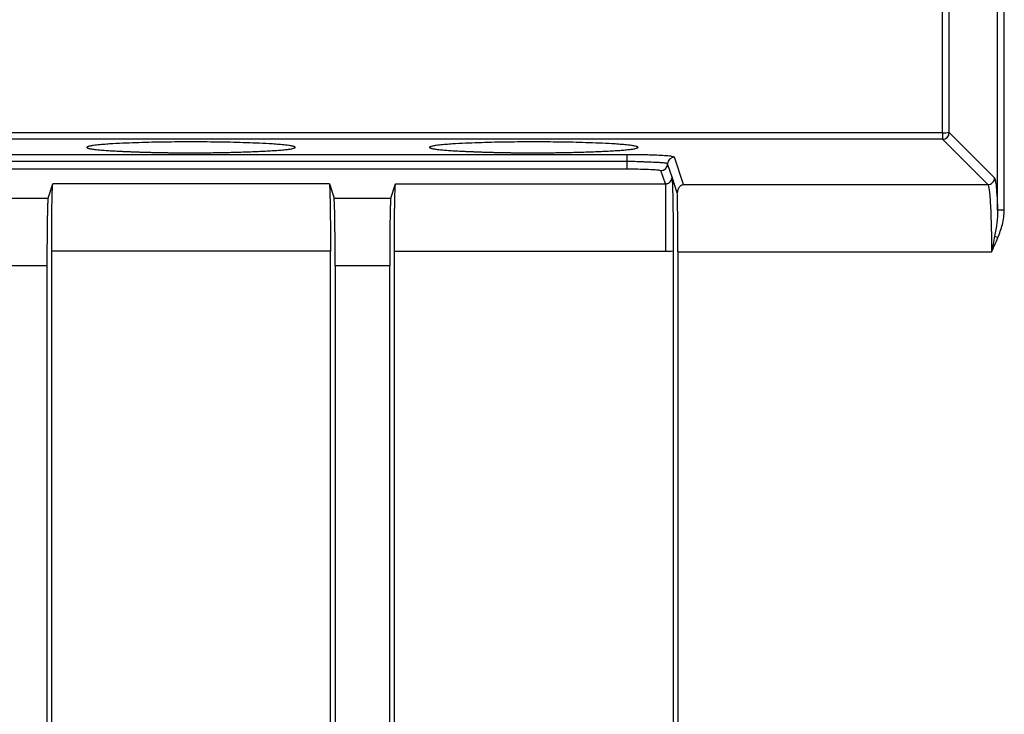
# Model space of a CAD drawing. Header units: inches. Extents: x -16 to 112, y -185 to -38.
# Tile 10 of 21: x 74 to 97, y -87 to -70. Entities that reach past the tile are written whole.
import ezdxf

# ---------------------------------------------------------------- set-up
doc = ezdxf.new("R2010")
doc.units = ezdxf.units.IN
doc.header["$MEASUREMENT"] = 0

# ---------------------------------------------------------------- blocks, each defined once
blk = doc.blocks.new('block 302')
at = {"color": 7, "lineweight": 25}
blk.add_open_spline([(96.967, -74.217), (96.978, -74.227), (96.99, -74.276), (97, -74.361), (97.011, -74.445), (97.02, -74.565), (97.029, -74.712), (97.037, -74.858), (97.043, -75.032), (97.047, -75.22), (97.052, -75.409), (97.054, -75.612), (97.054, -75.814)], degree=3, knots=[0, 0, 0, 0, 1, 1, 1, 2, 2, 2, 3, 3, 3, 4, 4, 4, 4], dxfattribs=at)
blk = doc.blocks.new('block 303')
at = {"color": 7, "lineweight": 25}
blk.add_open_spline([(96.967, -74.217), (97.008, -74.216), (97.05, -74.199), (97.079, -74.169), (97.109, -74.14), (97.126, -74.098), (97.126, -74.057)], degree=3, knots=[0, 0, 0, 0, 1, 1, 1, 2, 2, 2, 2], dxfattribs=at)
blk = doc.blocks.new('block 304')
at = {"color": 7, "lineweight": 25}
blk.add_open_spline([(97.126, -74.057), (97.132, -74.062), (97.138, -74.077), (97.143, -74.105), (97.149, -74.133), (97.156, -74.174), (97.162, -74.232), (97.174, -74.349), (97.188, -74.534), (97.198, -74.827)], degree=3, knots=[0, 0, 0, 0, 1, 1, 1, 2, 2, 2, 3, 3, 3, 3], dxfattribs=at)
blk = doc.blocks.new('block 305')
at = {"color": 7, "lineweight": 25}
blk.add_open_spline([(97.198, -74.827), (97.201, -75.019), (97.168, -75.228), (97.129, -75.443)], degree=3, dxfattribs=at)
blk = doc.blocks.new('block 306')
at = {"color": 7, "lineweight": 25}
blk.add_open_spline([(97.129, -75.443), (97.106, -75.565), (97.081, -75.69), (97.054, -75.814)], degree=3, dxfattribs=at)
blk = doc.blocks.new('block 339')
at = {"color": 7, "lineweight": 25}
blk.add_lwpolyline([(73.361, -76.135), (74.654, -76.135)], dxfattribs=at)
blk = doc.blocks.new('block 340')
at = {"color": 7, "lineweight": 25}
blk.add_lwpolyline([(74.654, -76.135), (74.654, -101.99)], dxfattribs=at)
blk = doc.blocks.new('block 342')
at = {"color": 7, "lineweight": 25}
blk.add_lwpolyline([(81.489, -76.135), (81.489, -100.956)], dxfattribs=at)
blk = doc.blocks.new('block 343')
at = {"color": 7, "lineweight": 25}
blk.add_lwpolyline([(81.489, -76.135), (82.782, -76.135)], dxfattribs=at)
blk = doc.blocks.new('block 344')
at = {"color": 7, "lineweight": 25}
blk.add_lwpolyline([(82.782, -101.99), (82.782, -76.135)], dxfattribs=at)
blk = doc.blocks.new('block 346')
at = {"color": 7, "lineweight": 25}
blk.add_lwpolyline([(89.617, -75.814), (89.617, -99.07)], dxfattribs=at)
blk = doc.blocks.new('block 347')
at = {"color": 7, "lineweight": 25}
blk.add_lwpolyline([(89.617, -75.814), (97.054, -75.814)], dxfattribs=at)
blk = doc.blocks.new('block 348')
at = {"color": 7, "lineweight": 25}
blk.add_open_spline([(97.054, -75.814), (97.107, -75.703), (97.159, -75.59), (97.206, -75.474)], degree=3, dxfattribs=at)
blk = doc.blocks.new('block 349')
at = {"color": 7, "lineweight": 25}
blk.add_open_spline([(97.206, -75.474), (97.245, -75.378), (97.282, -75.275), (97.311, -75.164), (97.325, -75.109), (97.337, -75.051), (97.345, -74.994), (97.353, -74.936), (97.358, -74.881), (97.358, -74.827)], degree=3, knots=[0, 0, 0, 0, 1, 1, 1, 2, 2, 2, 3, 3, 3, 3], dxfattribs=at)
blk = doc.blocks.new('block 350')
at = {"color": 7, "lineweight": 25}
blk.add_lwpolyline([(97.358, -74.827), (97.358, -62.476)], dxfattribs=at)
blk = doc.blocks.new('block 377')
at = {"color": 7, "lineweight": 25}
blk.add_open_spline([(80.543, -73.334), (80.542, -73.332), (80.542, -73.332), (80.542, -73.332), (80.542, -73.331), (80.542, -73.33), (80.541, -73.33), (80.539, -73.327), (80.539, -73.326), (80.538, -73.326), (80.536, -73.324), (80.535, -73.323), (80.533, -73.323), (80.53, -73.321), (80.527, -73.319), (80.523, -73.318), (80.517, -73.315), (80.511, -73.313), (80.504, -73.311), (80.491, -73.307), (80.478, -73.304), (80.465, -73.302), (80.44, -73.296), (80.414, -73.293), (80.388, -73.289), (80.337, -73.282), (80.285, -73.276), (80.234, -73.271), (80.182, -73.267), (80.131, -73.262), (80.079, -73.259), (80.028, -73.255), (79.976, -73.251), (79.925, -73.248), (79.822, -73.242), (79.719, -73.237), (79.616, -73.233), (79.513, -73.229), (79.41, -73.225), (79.307, -73.222), (79.101, -73.216), (78.895, -73.211), (78.689, -73.209), (78.483, -73.206), (78.277, -73.204), (78.072, -73.204), (77.866, -73.204), (77.66, -73.206), (77.454, -73.209), (77.248, -73.211), (77.042, -73.216), (76.836, -73.222), (76.733, -73.225), (76.63, -73.229), (76.527, -73.233), (76.424, -73.237), (76.321, -73.242), (76.218, -73.248), (76.167, -73.251), (76.115, -73.255), (76.064, -73.259), (76.012, -73.262), (75.961, -73.267), (75.909, -73.271), (75.858, -73.276), (75.806, -73.282), (75.755, -73.289), (75.729, -73.293), (75.703, -73.296), (75.678, -73.302), (75.665, -73.304), (75.652, -73.307), (75.639, -73.311), (75.633, -73.313), (75.626, -73.315), (75.62, -73.318), (75.616, -73.319), (75.613, -73.321), (75.61, -73.323), (75.608, -73.323), (75.607, -73.324), (75.605, -73.326), (75.604, -73.326), (75.603, -73.327), (75.603, -73.328), (75.601, -73.33), (75.601, -73.331), (75.601, -73.331), (75.601, -73.333), (75.6, -73.333), (75.6, -73.333)], degree=3, knots=[0, 0, 0, 0, 1, 1, 1, 2, 2, 2, 3, 3, 3, 4, 4, 4, 5, 5, 5, 6, 6, 6, 7, 7, 7, 8, 8, 8, 9, 9, 9, 10, 10, 10, 11, 11, 11, 12, 12, 12, 13, 13, 13, 14, 14, 14, 15, 15, 15, 16, 16, 16, 17, 17, 17, 18, 18, 18, 19, 19, 19, 20, 20, 20, 21, 21, 21, 22, 22, 22, 23, 23, 23, 24, 24, 24, 25, 25, 25, 26, 26, 26, 27, 27, 27, 28, 28, 28, 29, 29, 29, 30, 30, 30, 30], dxfattribs=at)
blk = doc.blocks.new('block 378')
at = {"color": 7, "lineweight": 25}
blk.add_open_spline([(75.6, -73.334), (75.601, -73.336), (75.602, -73.339), (75.604, -73.341), (75.607, -73.344), (75.611, -73.346), (75.616, -73.348), (75.621, -73.351), (75.627, -73.353), (75.635, -73.355), (75.642, -73.357), (75.651, -73.36), (75.661, -73.362), (75.671, -73.364), (75.682, -73.366), (75.694, -73.368), (75.706, -73.37), (75.719, -73.372), (75.733, -73.374), (75.747, -73.376), (75.762, -73.378), (75.779, -73.381), (75.795, -73.383), (75.812, -73.384), (75.83, -73.386), (75.847, -73.388), (75.866, -73.39), (75.886, -73.392), (75.905, -73.394), (75.926, -73.396), (75.947, -73.397), (75.968, -73.399), (75.99, -73.401), (76.012, -73.403), (76.035, -73.404), (76.058, -73.406), (76.082, -73.407), (76.106, -73.409), (76.13, -73.411), (76.155, -73.412), (76.18, -73.414), (76.206, -73.415), (76.232, -73.417), (76.258, -73.418), (76.284, -73.42), (76.311, -73.421), (76.338, -73.423), (76.366, -73.424), (76.394, -73.425), (76.421, -73.427), (76.449, -73.428), (76.478, -73.429), (76.506, -73.43), (76.535, -73.432), (76.564, -73.433), (76.593, -73.434), (76.623, -73.435), (76.653, -73.436), (76.682, -73.437), (76.712, -73.438), (76.742, -73.44), (76.772, -73.441), (76.802, -73.442), (76.832, -73.443), (76.862, -73.444), (76.893, -73.445), (76.923, -73.446), (76.953, -73.446), (76.984, -73.447), (77.015, -73.448), (77.045, -73.449), (77.076, -73.45), (77.107, -73.451), (77.137, -73.452), (77.167, -73.452), (77.198, -73.453), (77.229, -73.454), (77.259, -73.454), (77.29, -73.455), (77.32, -73.456), (77.35, -73.456), (77.381, -73.457), (77.411, -73.457), (77.441, -73.458), (77.471, -73.458), (77.501, -73.459), (77.531, -73.459), (77.561, -73.46), (77.59, -73.46), (77.619, -73.46), (77.649, -73.461), (77.678, -73.461), (77.707, -73.461), (77.736, -73.462), (77.765, -73.462), (77.794, -73.462), (77.822, -73.463), (77.851, -73.463), (77.879, -73.463), (77.907, -73.463), (77.935, -73.463), (77.962, -73.463), (77.99, -73.463), (78.017, -73.464), (78.044, -73.464), (78.072, -73.464), (78.128, -73.464), (78.185, -73.463), (78.241, -73.463), (78.3, -73.463), (78.358, -73.462), (78.417, -73.461), (78.478, -73.461), (78.538, -73.46), (78.598, -73.459), (78.66, -73.458), (78.722, -73.457), (78.783, -73.456), (78.847, -73.455), (78.91, -73.454), (78.972, -73.452), (79.036, -73.451), (79.099, -73.449), (79.16, -73.447), (79.224, -73.446), (79.287, -73.444), (79.348, -73.442), (79.411, -73.439), (79.472, -73.437), (79.532, -73.435), (79.593, -73.432), (79.653, -73.43), (79.71, -73.427), (79.769, -73.424), (79.825, -73.422), (79.879, -73.419), (79.934, -73.416), (79.986, -73.413), (80.035, -73.409), (80.086, -73.406), (80.133, -73.402), (80.177, -73.399), (80.222, -73.395), (80.263, -73.392), (80.301, -73.388), (80.339, -73.384), (80.373, -73.38), (80.402, -73.376), (80.432, -73.371), (80.457, -73.367), (80.478, -73.363), (80.5, -73.358), (80.516, -73.353), (80.526, -73.348), (80.536, -73.344), (80.539, -73.339), (80.543, -73.334)], degree=3, knots=[0, 0, 0, 0, 1, 1, 1, 2, 2, 2, 3, 3, 3, 4, 4, 4, 5, 5, 5, 6, 6, 6, 7, 7, 7, 8, 8, 8, 9, 9, 9, 10, 10, 10, 11, 11, 11, 12, 12, 12, 13, 13, 13, 14, 14, 14, 15, 15, 15, 16, 16, 16, 17, 17, 17, 18, 18, 18, 19, 19, 19, 20, 20, 20, 21, 21, 21, 22, 22, 22, 23, 23, 23, 24, 24, 24, 25, 25, 25, 26, 26, 26, 27, 27, 27, 28, 28, 28, 29, 29, 29, 30, 30, 30, 31, 31, 31, 32, 32, 32, 33, 33, 33, 34, 34, 34, 35, 35, 35, 36, 36, 36, 37, 37, 37, 38, 38, 38, 39, 39, 39, 40, 40, 40, 41, 41, 41, 42, 42, 42, 43, 43, 43, 44, 44, 44, 45, 45, 45, 46, 46, 46, 47, 47, 47, 48, 48, 48, 49, 49, 49, 50, 50, 50, 51, 51, 51, 52, 52, 52, 52], dxfattribs=at)
blk = doc.blocks.new('block 379')
at = {"color": 7, "lineweight": 25}
blk.add_open_spline([(88.671, -73.334), (88.67, -73.332), (88.67, -73.332), (88.67, -73.332), (88.67, -73.331), (88.67, -73.33), (88.669, -73.33), (88.667, -73.327), (88.667, -73.326), (88.666, -73.326), (88.664, -73.324), (88.663, -73.323), (88.661, -73.323), (88.658, -73.321), (88.655, -73.319), (88.651, -73.318), (88.645, -73.315), (88.639, -73.313), (88.632, -73.311), (88.619, -73.307), (88.606, -73.304), (88.593, -73.302), (88.568, -73.296), (88.542, -73.293), (88.516, -73.289), (88.465, -73.282), (88.413, -73.276), (88.362, -73.271), (88.31, -73.267), (88.259, -73.262), (88.207, -73.259), (88.156, -73.255), (88.104, -73.251), (88.053, -73.248), (87.95, -73.242), (87.847, -73.237), (87.744, -73.233), (87.641, -73.229), (87.538, -73.225), (87.435, -73.222), (87.229, -73.216), (87.023, -73.211), (86.817, -73.209), (86.611, -73.206), (86.405, -73.204), (86.2, -73.204), (85.994, -73.204), (85.788, -73.206), (85.582, -73.209), (85.376, -73.211), (85.17, -73.216), (84.964, -73.222), (84.861, -73.225), (84.758, -73.229), (84.655, -73.233), (84.552, -73.237), (84.449, -73.242), (84.346, -73.248), (84.295, -73.251), (84.243, -73.255), (84.192, -73.259), (84.14, -73.262), (84.089, -73.267), (84.037, -73.271), (83.986, -73.276), (83.934, -73.282), (83.883, -73.289), (83.857, -73.293), (83.831, -73.296), (83.806, -73.302), (83.793, -73.304), (83.78, -73.307), (83.767, -73.311), (83.76, -73.313), (83.754, -73.315), (83.748, -73.318), (83.744, -73.319), (83.741, -73.321), (83.738, -73.323), (83.736, -73.323), (83.735, -73.324), (83.733, -73.326), (83.732, -73.326), (83.731, -73.327), (83.731, -73.328), (83.729, -73.33), (83.729, -73.331), (83.729, -73.331), (83.728, -73.333), (83.728, -73.333), (83.728, -73.333)], degree=3, knots=[0, 0, 0, 0, 1, 1, 1, 2, 2, 2, 3, 3, 3, 4, 4, 4, 5, 5, 5, 6, 6, 6, 7, 7, 7, 8, 8, 8, 9, 9, 9, 10, 10, 10, 11, 11, 11, 12, 12, 12, 13, 13, 13, 14, 14, 14, 15, 15, 15, 16, 16, 16, 17, 17, 17, 18, 18, 18, 19, 19, 19, 20, 20, 20, 21, 21, 21, 22, 22, 22, 23, 23, 23, 24, 24, 24, 25, 25, 25, 26, 26, 26, 27, 27, 27, 28, 28, 28, 29, 29, 29, 30, 30, 30, 30], dxfattribs=at)
blk = doc.blocks.new('block 380')
at = {"color": 7, "lineweight": 25}
blk.add_open_spline([(83.728, -73.334), (83.729, -73.336), (83.73, -73.339), (83.732, -73.341), (83.735, -73.344), (83.739, -73.346), (83.744, -73.348), (83.749, -73.351), (83.755, -73.353), (83.763, -73.355), (83.77, -73.357), (83.779, -73.36), (83.789, -73.362), (83.799, -73.364), (83.81, -73.366), (83.822, -73.368), (83.834, -73.37), (83.847, -73.372), (83.861, -73.374), (83.876, -73.376), (83.89, -73.378), (83.907, -73.381), (83.923, -73.383), (83.94, -73.384), (83.958, -73.386), (83.975, -73.388), (83.994, -73.39), (84.014, -73.392), (84.033, -73.394), (84.054, -73.396), (84.075, -73.397), (84.096, -73.399), (84.118, -73.401), (84.14, -73.403), (84.163, -73.404), (84.186, -73.406), (84.21, -73.407), (84.234, -73.409), (84.258, -73.411), (84.283, -73.412), (84.308, -73.414), (84.334, -73.415), (84.36, -73.417), (84.386, -73.418), (84.412, -73.42), (84.439, -73.421), (84.466, -73.423), (84.494, -73.424), (84.522, -73.425), (84.549, -73.427), (84.577, -73.428), (84.606, -73.429), (84.634, -73.43), (84.663, -73.432), (84.693, -73.433), (84.721, -73.434), (84.751, -73.435), (84.781, -73.436), (84.81, -73.437), (84.84, -73.438), (84.87, -73.44), (84.9, -73.441), (84.93, -73.442), (84.96, -73.443), (84.99, -73.444), (85.02, -73.445), (85.051, -73.446), (85.081, -73.446), (85.112, -73.447), (85.143, -73.448), (85.173, -73.449), (85.204, -73.45), (85.235, -73.451), (85.265, -73.452), (85.295, -73.452), (85.326, -73.453), (85.357, -73.454), (85.387, -73.454), (85.418, -73.455), (85.448, -73.456), (85.478, -73.456), (85.509, -73.457), (85.539, -73.457), (85.569, -73.458), (85.599, -73.458), (85.629, -73.459), (85.659, -73.459), (85.688, -73.46), (85.718, -73.46), (85.747, -73.46), (85.777, -73.461), (85.806, -73.461), (85.835, -73.461), (85.864, -73.462), (85.893, -73.462), (85.922, -73.462), (85.95, -73.463), (85.979, -73.463), (86.007, -73.463), (86.035, -73.463), (86.063, -73.463), (86.09, -73.463), (86.118, -73.463), (86.145, -73.464), (86.172, -73.464), (86.2, -73.464), (86.256, -73.464), (86.313, -73.463), (86.369, -73.463), (86.428, -73.463), (86.486, -73.462), (86.545, -73.461), (86.606, -73.461), (86.666, -73.46), (86.726, -73.459), (86.789, -73.458), (86.85, -73.457), (86.911, -73.456), (86.975, -73.455), (87.038, -73.454), (87.1, -73.452), (87.164, -73.451), (87.227, -73.449), (87.288, -73.447), (87.352, -73.446), (87.415, -73.444), (87.476, -73.442), (87.539, -73.439), (87.601, -73.437), (87.66, -73.435), (87.721, -73.432), (87.781, -73.43), (87.838, -73.427), (87.897, -73.424), (87.953, -73.422), (88.007, -73.419), (88.062, -73.416), (88.114, -73.413), (88.163, -73.409), (88.214, -73.406), (88.261, -73.402), (88.305, -73.399), (88.35, -73.395), (88.391, -73.392), (88.429, -73.388), (88.467, -73.384), (88.501, -73.38), (88.53, -73.376), (88.56, -73.371), (88.585, -73.367), (88.606, -73.363), (88.628, -73.358), (88.644, -73.353), (88.654, -73.348), (88.664, -73.344), (88.667, -73.339), (88.671, -73.334)], degree=3, knots=[0, 0, 0, 0, 1, 1, 1, 2, 2, 2, 3, 3, 3, 4, 4, 4, 5, 5, 5, 6, 6, 6, 7, 7, 7, 8, 8, 8, 9, 9, 9, 10, 10, 10, 11, 11, 11, 12, 12, 12, 13, 13, 13, 14, 14, 14, 15, 15, 15, 16, 16, 16, 17, 17, 17, 18, 18, 18, 19, 19, 19, 20, 20, 20, 21, 21, 21, 22, 22, 22, 23, 23, 23, 24, 24, 24, 25, 25, 25, 26, 26, 26, 27, 27, 27, 28, 28, 28, 29, 29, 29, 30, 30, 30, 31, 31, 31, 32, 32, 32, 33, 33, 33, 34, 34, 34, 35, 35, 35, 36, 36, 36, 37, 37, 37, 38, 38, 38, 39, 39, 39, 40, 40, 40, 41, 41, 41, 42, 42, 42, 43, 43, 43, 44, 44, 44, 45, 45, 45, 46, 46, 46, 47, 47, 47, 48, 48, 48, 49, 49, 49, 50, 50, 50, 51, 51, 51, 52, 52, 52, 52], dxfattribs=at)
blk = doc.blocks.new('block 385')
at = {"color": 7, "lineweight": 25}
blk.add_lwpolyline([(89.75, -74.217), (89.534, -73.566)], dxfattribs=at)
blk = doc.blocks.new('block 386')
at = {"color": 7, "lineweight": 25}
blk.add_open_spline([(88.827, -73.513), (88.778, -73.512), (88.729, -73.511), (88.678, -73.51), (88.593, -73.509), (88.504, -73.508), (88.414, -73.508)], degree=3, knots=[0, 0, 0, 0, 1, 1, 1, 2, 2, 2, 2], dxfattribs=at)
blk = doc.blocks.new('block 387')
at = {"color": 7, "lineweight": 25}
blk.add_lwpolyline([(88.414, -73.508), (50.784, -73.508)], dxfattribs=at)
blk = doc.blocks.new('block 395')
at = {"color": 7, "lineweight": 25}
blk.add_lwpolyline([(95.892, -73.142), (96.967, -74.217)], dxfattribs=at)
blk = doc.blocks.new('block 396')
at = {"color": 7, "lineweight": 25}
blk.add_lwpolyline([(89.75, -74.217), (96.967, -74.217)], dxfattribs=at)
blk = doc.blocks.new('block 409')
at = {"color": 7, "lineweight": 25}
blk.add_lwpolyline([(74.68, -74.537), (74.792, -74.201)], dxfattribs=at)
blk = doc.blocks.new('block 410')
at = {"color": 7, "lineweight": 25}
blk.add_open_spline([(74.766, -75.799), (74.766, -75.757), (74.766, -75.715), (74.766, -75.673), (74.766, -75.632), (74.766, -75.591), (74.766, -75.551), (74.766, -75.511), (74.766, -75.471), (74.766, -75.432), (74.766, -75.393), (74.767, -75.355), (74.767, -75.316), (74.767, -75.279), (74.767, -75.241), (74.768, -75.204), (74.768, -75.168), (74.768, -75.132), (74.768, -75.096), (74.769, -75.06), (74.769, -75.026), (74.769, -74.991), (74.77, -74.957), (74.77, -74.923), (74.77, -74.89), (74.771, -74.856), (74.771, -74.824), (74.772, -74.792), (74.772, -74.76), (74.773, -74.728), (74.773, -74.698), (74.774, -74.637), (74.775, -74.581), (74.776, -74.529), (74.778, -74.48), (74.779, -74.435), (74.78, -74.396), (74.781, -74.357), (74.782, -74.324), (74.784, -74.297), (74.785, -74.269), (74.786, -74.247), (74.788, -74.232), (74.789, -74.216), (74.791, -74.209), (74.792, -74.201)], degree=3, knots=[0, 0, 0, 0, 1, 1, 1, 2, 2, 2, 3, 3, 3, 4, 4, 4, 5, 5, 5, 6, 6, 6, 7, 7, 7, 8, 8, 8, 9, 9, 9, 10, 10, 10, 11, 11, 11, 12, 12, 12, 13, 13, 13, 14, 14, 14, 15, 15, 15, 15], dxfattribs=at)
blk = doc.blocks.new('block 411')
at = {"color": 7, "lineweight": 25}
blk.add_lwpolyline([(74.766, -92.194), (74.766, -75.799)], dxfattribs=at)
blk = doc.blocks.new('block 415')
at = {"color": 7, "lineweight": 25}
blk.add_open_spline([(74.68, -74.537), (74.68, -74.539), (74.679, -74.543), (74.678, -74.547), (74.677, -74.552), (74.677, -74.559), (74.676, -74.567), (74.675, -74.575), (74.675, -74.584), (74.674, -74.595), (74.673, -74.606), (74.673, -74.618), (74.672, -74.632), (74.671, -74.646), (74.671, -74.661), (74.67, -74.677), (74.67, -74.694), (74.669, -74.712), (74.668, -74.731), (74.668, -74.751), (74.667, -74.772), (74.666, -74.794), (74.666, -74.816), (74.665, -74.84), (74.665, -74.865), (74.664, -74.891), (74.664, -74.917), (74.663, -74.945), (74.663, -74.973), (74.662, -75.002), (74.662, -75.033), (74.661, -75.093), (74.66, -75.157), (74.659, -75.225), (74.658, -75.29), (74.657, -75.359), (74.657, -75.431), (74.656, -75.502), (74.656, -75.576), (74.655, -75.652), (74.655, -75.728), (74.654, -75.807), (74.654, -75.886), (74.654, -75.968), (74.654, -76.051), (74.654, -76.135)], degree=3, knots=[0, 0, 0, 0, 1, 1, 1, 2, 2, 2, 3, 3, 3, 4, 4, 4, 5, 5, 5, 6, 6, 6, 7, 7, 7, 8, 8, 8, 9, 9, 9, 10, 10, 10, 11, 11, 11, 12, 12, 12, 13, 13, 13, 14, 14, 14, 15, 15, 15, 15], dxfattribs=at)
blk = doc.blocks.new('block 423')
at = {"color": 7, "lineweight": 25}
blk.add_lwpolyline([(82.808, -74.537), (82.92, -74.201)], dxfattribs=at)
blk = doc.blocks.new('block 424')
at = {"color": 7, "lineweight": 25}
blk.add_open_spline([(82.894, -75.799), (82.894, -75.757), (82.894, -75.715), (82.894, -75.673), (82.894, -75.632), (82.894, -75.591), (82.894, -75.551), (82.894, -75.511), (82.894, -75.471), (82.894, -75.432), (82.895, -75.393), (82.895, -75.355), (82.895, -75.316), (82.895, -75.279), (82.895, -75.241), (82.896, -75.204), (82.896, -75.168), (82.896, -75.132), (82.896, -75.096), (82.897, -75.06), (82.897, -75.026), (82.897, -74.991), (82.898, -74.957), (82.898, -74.923), (82.898, -74.89), (82.899, -74.856), (82.899, -74.824), (82.9, -74.792), (82.9, -74.76), (82.901, -74.728), (82.901, -74.698), (82.902, -74.637), (82.903, -74.581), (82.905, -74.529), (82.906, -74.48), (82.907, -74.435), (82.908, -74.396), (82.909, -74.357), (82.91, -74.324), (82.912, -74.297), (82.913, -74.269), (82.914, -74.247), (82.916, -74.232), (82.917, -74.216), (82.919, -74.209), (82.92, -74.201)], degree=3, knots=[0, 0, 0, 0, 1, 1, 1, 2, 2, 2, 3, 3, 3, 4, 4, 4, 5, 5, 5, 6, 6, 6, 7, 7, 7, 8, 8, 8, 9, 9, 9, 10, 10, 10, 11, 11, 11, 12, 12, 12, 13, 13, 13, 14, 14, 14, 15, 15, 15, 15], dxfattribs=at)
blk = doc.blocks.new('block 425')
at = {"color": 7, "lineweight": 25}
blk.add_lwpolyline([(82.894, -92.194), (82.894, -75.799)], dxfattribs=at)
blk = doc.blocks.new('block 429')
at = {"color": 7, "lineweight": 25}
blk.add_open_spline([(82.808, -74.537), (82.808, -74.539), (82.807, -74.543), (82.806, -74.547), (82.805, -74.552), (82.805, -74.559), (82.804, -74.567), (82.803, -74.575), (82.803, -74.584), (82.802, -74.595), (82.801, -74.606), (82.801, -74.618), (82.8, -74.632), (82.799, -74.646), (82.799, -74.661), (82.798, -74.677), (82.798, -74.694), (82.797, -74.712), (82.796, -74.731), (82.796, -74.751), (82.795, -74.772), (82.794, -74.794), (82.794, -74.816), (82.793, -74.84), (82.793, -74.865), (82.792, -74.891), (82.792, -74.917), (82.791, -74.945), (82.791, -74.973), (82.79, -75.002), (82.79, -75.033), (82.789, -75.093), (82.788, -75.157), (82.787, -75.225), (82.786, -75.29), (82.785, -75.359), (82.785, -75.431), (82.784, -75.502), (82.784, -75.576), (82.783, -75.652), (82.783, -75.728), (82.782, -75.807), (82.782, -75.886), (82.782, -75.968), (82.782, -76.051), (82.782, -76.135)], degree=3, knots=[0, 0, 0, 0, 1, 1, 1, 2, 2, 2, 3, 3, 3, 4, 4, 4, 5, 5, 5, 6, 6, 6, 7, 7, 7, 8, 8, 8, 9, 9, 9, 10, 10, 10, 11, 11, 11, 12, 12, 12, 13, 13, 13, 14, 14, 14, 15, 15, 15, 15], dxfattribs=at)
blk = doc.blocks.new('block 430')
at = {"color": 7, "lineweight": 25}
blk.add_lwpolyline([(81.377, -92.194), (81.377, -75.799)], dxfattribs=at)
blk = doc.blocks.new('block 431')
at = {"color": 7, "lineweight": 25}
blk.add_open_spline([(81.351, -74.201), (81.352, -74.204), (81.352, -74.207), (81.353, -74.212), (81.354, -74.217), (81.355, -74.224), (81.355, -74.232), (81.356, -74.24), (81.357, -74.249), (81.357, -74.26), (81.358, -74.271), (81.359, -74.283), (81.359, -74.297), (81.36, -74.31), (81.361, -74.326), (81.361, -74.342), (81.362, -74.359), (81.362, -74.377), (81.363, -74.396), (81.364, -74.415), (81.364, -74.436), (81.365, -74.459), (81.365, -74.481), (81.366, -74.505), (81.366, -74.529), (81.367, -74.555), (81.368, -74.581), (81.368, -74.609), (81.369, -74.638), (81.369, -74.667), (81.37, -74.698), (81.371, -74.758), (81.372, -74.822), (81.372, -74.89), (81.373, -74.955), (81.374, -75.024), (81.375, -75.096), (81.375, -75.167), (81.376, -75.241), (81.376, -75.316), (81.377, -75.393), (81.377, -75.471), (81.377, -75.551), (81.377, -75.633), (81.377, -75.716), (81.377, -75.799)], degree=3, knots=[0, 0, 0, 0, 1, 1, 1, 2, 2, 2, 3, 3, 3, 4, 4, 4, 5, 5, 5, 6, 6, 6, 7, 7, 7, 8, 8, 8, 9, 9, 9, 10, 10, 10, 11, 11, 11, 12, 12, 12, 13, 13, 13, 14, 14, 14, 15, 15, 15, 15], dxfattribs=at)
blk = doc.blocks.new('block 432')
at = {"color": 7, "lineweight": 25}
blk.add_lwpolyline([(81.351, -74.201), (81.463, -74.537)], dxfattribs=at)
blk = doc.blocks.new('block 433')
at = {"color": 7, "lineweight": 25}
blk.add_open_spline([(81.489, -76.135), (81.489, -76.093), (81.489, -76.05), (81.489, -76.008), (81.489, -75.967), (81.489, -75.927), (81.489, -75.886), (81.489, -75.846), (81.489, -75.807), (81.488, -75.767), (81.488, -75.728), (81.488, -75.69), (81.488, -75.652), (81.488, -75.614), (81.487, -75.577), (81.487, -75.54), (81.487, -75.503), (81.487, -75.467), (81.486, -75.431), (81.486, -75.396), (81.486, -75.361), (81.485, -75.327), (81.485, -75.292), (81.485, -75.258), (81.484, -75.225), (81.484, -75.192), (81.483, -75.159), (81.483, -75.128), (81.482, -75.095), (81.482, -75.063), (81.481, -75.033), (81.48, -74.973), (81.479, -74.916), (81.478, -74.865), (81.477, -74.815), (81.476, -74.771), (81.475, -74.731), (81.474, -74.693), (81.472, -74.66), (81.471, -74.632), (81.47, -74.604), (81.468, -74.582), (81.467, -74.567), (81.465, -74.552), (81.464, -74.544), (81.463, -74.537)], degree=3, knots=[0, 0, 0, 0, 1, 1, 1, 2, 2, 2, 3, 3, 3, 4, 4, 4, 5, 5, 5, 6, 6, 6, 7, 7, 7, 8, 8, 8, 9, 9, 9, 10, 10, 10, 11, 11, 11, 12, 12, 12, 13, 13, 13, 14, 14, 14, 15, 15, 15, 15], dxfattribs=at)
blk = doc.blocks.new('block 443')
at = {"color": 7, "lineweight": 25}
blk.add_lwpolyline([(73.335, -74.537), (74.68, -74.537)], dxfattribs=at)
blk = doc.blocks.new('block 444')
at = {"color": 7, "lineweight": 25}
blk.add_lwpolyline([(81.463, -74.537), (82.808, -74.537)], dxfattribs=at)
blk = doc.blocks.new('block 478')
at = {"color": 7, "lineweight": 25}
blk.add_lwpolyline([(97.129, -75.443), (97.206, -75.474)], dxfattribs=at)
blk = doc.blocks.new('block 479')
at = {"color": 7, "lineweight": 25}
blk.add_lwpolyline([(97.358, -74.827), (97.198, -74.827)], dxfattribs=at)
blk = doc.blocks.new('block 480')
at = {"color": 7, "lineweight": 25}
blk.add_lwpolyline([(89.603, -74.413), (89.478, -74.038)], dxfattribs=at)
blk = doc.blocks.new('block 481')
at = {"color": 7, "lineweight": 25}
blk.add_open_spline([(89.617, -75.814), (89.617, -75.778), (89.617, -75.742), (89.617, -75.706), (89.617, -75.67), (89.617, -75.635), (89.617, -75.6), (89.617, -75.564), (89.617, -75.53), (89.617, -75.495), (89.616, -75.46), (89.616, -75.426), (89.616, -75.392), (89.616, -75.358), (89.616, -75.325), (89.616, -75.292), (89.615, -75.258), (89.615, -75.225), (89.615, -75.192), (89.615, -75.16), (89.614, -75.127), (89.614, -75.096), (89.614, -75.063), (89.613, -75.031), (89.613, -75), (89.613, -74.938), (89.612, -74.879), (89.611, -74.822), (89.61, -74.767), (89.61, -74.714), (89.609, -74.665), (89.608, -74.616), (89.607, -74.57), (89.606, -74.528), (89.605, -74.486), (89.604, -74.45), (89.603, -74.413)], degree=3, knots=[0, 0, 0, 0, 1, 1, 1, 2, 2, 2, 3, 3, 3, 4, 4, 4, 5, 5, 5, 6, 6, 6, 7, 7, 7, 8, 8, 8, 9, 9, 9, 10, 10, 10, 11, 11, 11, 12, 12, 12, 12], dxfattribs=at)
blk = doc.blocks.new('block 484')
at = {"color": 7, "lineweight": 25}
blk.add_lwpolyline([(89.505, -75.789), (89.505, -92.194)], dxfattribs=at)
blk = doc.blocks.new('block 485')
at = {"color": 7, "lineweight": 25}
blk.add_open_spline([(89.478, -74.038), (89.479, -74.068), (89.481, -74.098), (89.483, -74.131), (89.484, -74.165), (89.486, -74.202), (89.487, -74.244), (89.489, -74.289), (89.491, -74.339), (89.492, -74.397), (89.494, -74.452), (89.495, -74.513), (89.496, -74.58), (89.498, -74.656), (89.499, -74.74), (89.5, -74.831), (89.501, -74.921), (89.502, -75.018), (89.503, -75.119), (89.503, -75.189), (89.504, -75.262), (89.504, -75.336), (89.505, -75.409), (89.505, -75.484), (89.505, -75.56), (89.505, -75.636), (89.505, -75.712), (89.505, -75.789)], degree=3, knots=[0, 0, 0, 0, 1, 1, 1, 2, 2, 2, 3, 3, 3, 4, 4, 4, 5, 5, 5, 6, 6, 6, 7, 7, 7, 8, 8, 8, 9, 9, 9, 9], dxfattribs=at)
blk = doc.blocks.new('block 486')
at = {"color": 7, "lineweight": 25}
blk.add_open_spline([(89.75, -74.217), (89.739, -74.219), (89.728, -74.222), (89.716, -74.227), (89.708, -74.23), (89.7, -74.234), (89.692, -74.239), (89.683, -74.245), (89.674, -74.252), (89.666, -74.26), (89.658, -74.267), (89.651, -74.274), (89.645, -74.283), (89.636, -74.295), (89.627, -74.308), (89.62, -74.323), (89.614, -74.337), (89.609, -74.351), (89.606, -74.368), (89.604, -74.382), (89.603, -74.397), (89.603, -74.413)], degree=3, knots=[0, 0, 0, 0, 1, 1, 1, 2, 2, 2, 3, 3, 3, 4, 4, 4, 5, 5, 5, 6, 6, 6, 7, 7, 7, 7], dxfattribs=at)
blk = doc.blocks.new('block 498')
at = {"color": 7, "lineweight": 25}
blk.add_lwpolyline([(97.198, -74.827), (97.198, -62.476)], dxfattribs=at)
blk = doc.blocks.new('block 545')
at = {"color": 7, "lineweight": 25}
blk.add_lwpolyline([(96.052, -72.983), (97.126, -74.057)], dxfattribs=at)
blk = doc.blocks.new('block 546')
at = {"color": 7, "lineweight": 25}
blk.add_lwpolyline([(96.052, -72.983), (96.047, -67.047)], dxfattribs=at)
blk = doc.blocks.new('block 552')
at = {"color": 7, "lineweight": 25}
blk.add_lwpolyline([(89.478, -74.038), (89.374, -73.726)], dxfattribs=at)
blk = doc.blocks.new('block 553')
at = {"color": 7, "lineweight": 25}
blk.add_open_spline([(89.534, -73.566), (89.446, -73.566), (89.374, -73.638), (89.374, -73.726)], degree=3, dxfattribs=at)
blk = doc.blocks.new('block 565')
at = {"color": 7, "lineweight": 25}
blk.add_lwpolyline([(51.113, -73.844), (88.414, -73.844)], dxfattribs=at)
blk = doc.blocks.new('block 566')
at = {"color": 7, "lineweight": 25}
blk.add_open_spline([(88.414, -73.844), (88.494, -73.844), (88.581, -73.845), (88.668, -73.846), (88.755, -73.848), (88.842, -73.85), (88.919, -73.854), (88.997, -73.857), (89.064, -73.861), (89.117, -73.866), (89.17, -73.871), (89.211, -73.878), (89.214, -73.885)], degree=3, knots=[0, 0, 0, 0, 1, 1, 1, 2, 2, 2, 3, 3, 3, 4, 4, 4, 4], dxfattribs=at)
blk = doc.blocks.new('block 567')
at = {"color": 7, "lineweight": 25}
blk.add_lwpolyline([(89.319, -74.201), (89.214, -73.885)], dxfattribs=at)
blk = doc.blocks.new('block 568')
at = {"color": 7, "lineweight": 25}
blk.add_lwpolyline([(82.92, -74.201), (89.319, -74.201)], dxfattribs=at)
blk = doc.blocks.new('block 569')
at = {"color": 7, "lineweight": 25}
blk.add_lwpolyline([(81.351, -74.201), (74.792, -74.201)], dxfattribs=at)
blk = doc.blocks.new('block 571')
at = {"color": 7, "lineweight": 25}
blk.add_open_spline([(95.892, -73.142), (95.981, -73.142), (96.052, -73.071), (96.052, -72.983)], degree=3, dxfattribs=at)
blk = doc.blocks.new('block 576')
at = {"color": 7, "lineweight": 25}
blk.add_lwpolyline([(81.377, -75.799), (74.766, -75.799)], dxfattribs=at)
blk = doc.blocks.new('block 578')
at = {"color": 7, "lineweight": 25}
blk.add_lwpolyline([(82.894, -75.799), (89.319, -75.799)], dxfattribs=at)
blk = doc.blocks.new('block 579')
at = {"color": 7, "lineweight": 25}
blk.add_open_spline([(89.319, -75.799), (89.382, -75.799), (89.444, -75.796), (89.505, -75.789)], degree=3, dxfattribs=at)
blk = doc.blocks.new('block 583')
at = {"color": 7, "lineweight": 25}
blk.add_open_spline([(89.319, -74.201), (89.319, -74.211), (89.319, -74.254), (89.319, -74.338), (89.319, -74.422), (89.319, -74.546), (89.319, -74.701), (89.319, -74.856), (89.319, -75.04), (89.319, -75.23), (89.319, -75.421), (89.319, -75.617), (89.319, -75.799)], degree=3, knots=[0, 0, 0, 0, 1, 1, 1, 2, 2, 2, 3, 3, 3, 4, 4, 4, 4], dxfattribs=at)
blk = doc.blocks.new('block 593')
at = {"color": 7, "lineweight": 25}
blk.add_open_spline([(89.319, -74.201), (89.329, -74.201), (89.34, -74.2), (89.35, -74.198), (89.36, -74.197), (89.37, -74.194), (89.38, -74.189), (89.389, -74.185), (89.399, -74.18), (89.407, -74.175), (89.416, -74.169), (89.425, -74.162), (89.432, -74.154), (89.447, -74.139), (89.458, -74.122), (89.465, -74.103), (89.474, -74.082), (89.476, -74.06), (89.478, -74.038)], degree=3, knots=[0, 0, 0, 0, 1, 1, 1, 2, 2, 2, 3, 3, 3, 4, 4, 4, 5, 5, 5, 6, 6, 6, 6], dxfattribs=at)
blk = doc.blocks.new('block 597')
at = {"color": 7, "lineweight": 25}
blk.add_open_spline([(89.214, -73.885), (89.302, -73.885), (89.374, -73.814), (89.374, -73.726)], degree=3, dxfattribs=at)
blk = doc.blocks.new('block 683')
at = {"color": 7, "lineweight": 25}
blk.add_open_spline([(89.374, -73.726), (89.373, -73.724), (89.371, -73.722), (89.369, -73.721), (89.366, -73.719), (89.361, -73.717), (89.354, -73.715), (89.346, -73.713), (89.336, -73.711), (89.323, -73.71), (89.309, -73.707), (89.292, -73.705), (89.272, -73.703), (89.25, -73.701), (89.224, -73.699), (89.195, -73.697), (89.163, -73.694), (89.126, -73.692), (89.087, -73.691), (89.028, -73.688), (88.963, -73.685), (88.892, -73.683), (88.855, -73.682), (88.817, -73.681), (88.777, -73.68), (88.72, -73.678), (88.66, -73.675), (88.599, -73.672), (88.565, -73.671), (88.531, -73.67), (88.496, -73.669), (88.469, -73.669), (88.441, -73.668), (88.414, -73.668)], degree=3, knots=[0, 0, 0, 0, 1, 1, 1, 2, 2, 2, 3, 3, 3, 4, 4, 4, 5, 5, 5, 6, 6, 6, 7, 7, 7, 8, 8, 8, 9, 9, 9, 10, 10, 10, 11, 11, 11, 11], dxfattribs=at)
blk = doc.blocks.new('block 684')
at = {"color": 7, "lineweight": 25}
blk.add_lwpolyline([(88.414, -73.844), (88.414, -73.668)], dxfattribs=at)
blk = doc.blocks.new('block 685')
at = {"color": 7, "lineweight": 25}
blk.add_lwpolyline([(88.414, -73.668), (88.414, -73.508)], dxfattribs=at)
blk = doc.blocks.new('block 707')
at = {"color": 7, "lineweight": 25}
blk.add_lwpolyline([(88.414, -73.668), (50.967, -73.672)], dxfattribs=at)
blk = doc.blocks.new('block 740')
at = {"color": 7, "lineweight": 25}
blk.add_open_spline([(95.892, -72.985), (95.946, -72.986), (95.999, -72.985), (96.052, -72.983)], degree=3, dxfattribs=at)
blk = doc.blocks.new('block 741')
at = {"color": 7, "lineweight": 25}
blk.add_lwpolyline([(95.892, -72.985), (95.883, -67.199)], dxfattribs=at)
blk = doc.blocks.new('block 743')
at = {"color": 7, "lineweight": 25}
blk.add_lwpolyline([(95.892, -72.985), (95.892, -73.142)], dxfattribs=at)
blk = doc.blocks.new('block 1717')
at = {"color": 253, "lineweight": 25}
blk.add_open_spline([(89.534, -73.566), (89.521, -73.56), (89.509, -73.554), (89.474, -73.548), (89.444, -73.543), (89.396, -73.538), (89.338, -73.534), (89.287, -73.53), (89.228, -73.527), (89.162, -73.523), (89.104, -73.52), (89.041, -73.518), (88.972, -73.516), (88.925, -73.515), (88.876, -73.514), (88.827, -73.513)], degree=3, knots=[0, 0, 0, 0, 1, 1, 1, 2, 2, 2, 3, 3, 3, 4, 4, 4, 5, 5, 5, 5], dxfattribs=at)
blk = doc.blocks.new('block 1718')
at = {"color": 253, "lineweight": 25}
blk.add_lwpolyline([(95.892, -73.142), (48.617, -73.142)], dxfattribs=at)
blk = doc.blocks.new('block 1728')
at = {"color": 253, "lineweight": 25}
blk.add_lwpolyline([(95.892, -72.985), (48.586, -72.985)], dxfattribs=at)

msp = doc.modelspace()

# ---------------------------------------------------------------- block references
for name in ['block 498', 'block 350', 'block 741', 'block 546', 'block 1728', 'block 571', 'block 740', 'block 743', 'block 545', 'block 1718', 'block 377', 'block 379', 'block 395', 'block 387', 'block 378', 'block 380', 'block 386', 'block 685', 'block 1717', 'block 707', 'block 683', 'block 684', 'block 597', 'block 553', 'block 552', 'block 385', 'block 565', 'block 566', 'block 567', 'block 409', 'block 410', 'block 569', 'block 431', 'block 432', 'block 423', 'block 424', 'block 568', 'block 593', 'block 583', 'block 480', 'block 485', 'block 486', 'block 396', 'block 303', 'block 302', 'block 304', 'block 481', 'block 443', 'block 415', 'block 433', 'block 444', 'block 429', 'block 305', 'block 479', 'block 349', 'block 306', 'block 348', 'block 478', 'block 411', 'block 576', 'block 430', 'block 425', 'block 578', 'block 579', 'block 484', 'block 346', 'block 347', 'block 339', 'block 340', 'block 342', 'block 343', 'block 344']:
    msp.add_blockref(name, (0, 0))

doc.saveas('drawing.dxf')
